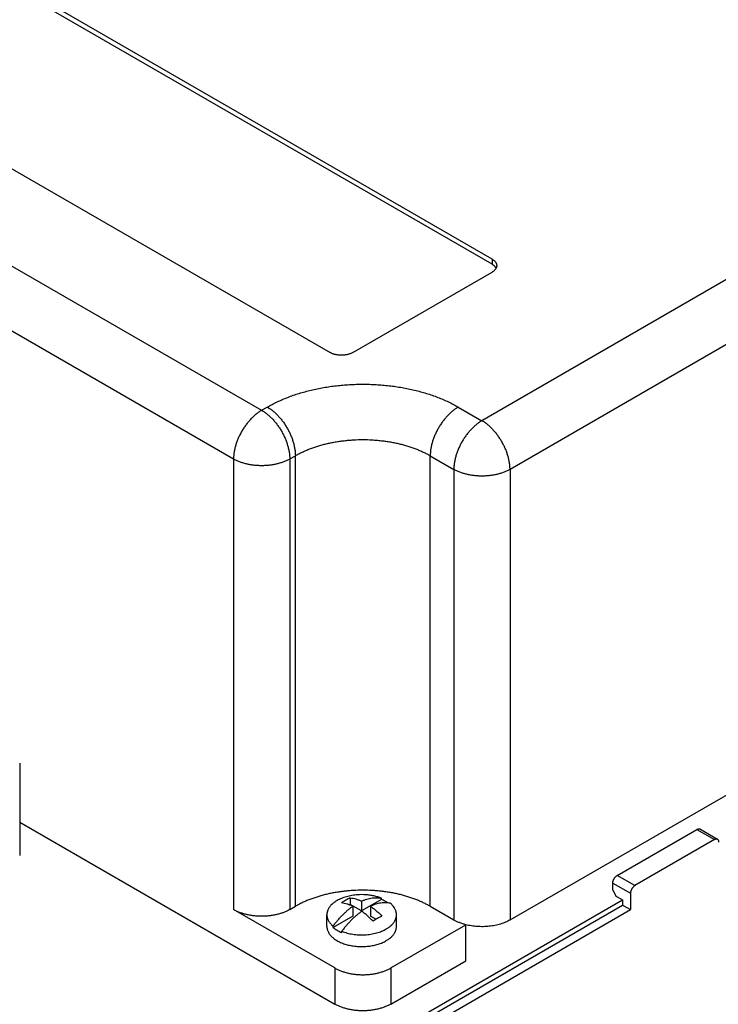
# Model space of a CAD drawing. Header units: inches. Extents: x 0 to 34, y 0 to 22.
# Tile 13 of 33: x 6.9 to 9.1, y 10.2 to 13.3. Entities that reach past the tile are written whole.
import ezdxf

# ---------------------------------------------------------------- set-up
doc = ezdxf.new("R2010")
doc.units = ezdxf.units.IN
doc.header["$LTSCALE"] = 1.87
doc.header["$MEASUREMENT"] = 0
doc.layers.get('0').update_dxf_attribs({"linetype": 'CONTINUOUS'})

msp = doc.modelspace()

# ---------------------------------------------------------------- linework, layer by layer
at = {"color": 9, "linetype": 'CONTINUOUS'}
for p, q in [((3.2174, 14.6431), (7.6722, 12.0709)), ((3.129, 14.49), (7.5838, 11.9179)), ((9.8501, 12.8957), (8.3651, 12.0383)), ((9.9384, 12.7426), (8.4535, 11.8852)), ((8.397, 12.5466), (8.397, 12.5303)), ((7.6722, 12.0709), (7.6898, 12.0812)), ((8.2909, 12.0812), (8.3651, 12.0383)), ((7.7606, 11.9179), (7.7782, 11.9281)), ((7.7782, 10.5107), (7.7782, 11.9281)), ((8.2025, 11.9281), (8.2767, 11.8852)), ((8.2025, 10.5107), (8.2025, 11.9281)), ((7.5838, 11.9179), (7.5838, 10.5005)), ((7.7606, 11.9179), (7.7606, 10.5005)), ((8.2767, 11.8852), (8.2767, 10.4678)), ((8.4535, 11.8852), (8.4535, 10.4678)), ((9.0412, 10.7525), (9.0969, 10.7204)), ((8.8463, 10.5757), (8.7907, 10.6078)), ((8.7767, 10.5837), (8.8324, 10.5516)), ((7.902, 10.3167), (7.902, 10.2032)), ((8.0788, 10.3167), (8.0788, 10.2032))]:
    msp.add_line(p, q, dxfattribs=at)
at = {"color": 7, "linetype": 'CONTINUOUS'}
for p, q in [((8.397, 12.5466), (6.8201, 13.457)), ((8.397, 12.5303), (6.8201, 13.4407)), ((6.311, 13.1631), (7.8878, 12.2526)), ((7.9586, 12.2526), (8.397, 12.5058)), ((8.4535, 10.4678), (9.9384, 11.3252)), ((6.911, 10.9606), (6.911, 10.6707)), ((6.911, 10.7754), (7.902, 10.2032)), ((8.7907, 10.6078), (9.0412, 10.7525)), ((9.1067, 10.7213), (9.0511, 10.7535)), ((9.0969, 10.7204), (8.8463, 10.5757)), ((8.7767, 10.5612), (8.7767, 10.5837)), ((7.4989, 9.7754), (8.8072, 10.5308)), ((7.9511, 10.5374), (7.9511, 10.5166)), ((8.0492, 10.532), (7.9868, 10.496)), ((8.0492, 10.532), (8.0492, 10.5361)), ((8.7767, 10.5612), (8.7879, 10.542)), ((8.8072, 10.5308), (8.7879, 10.542)), ((8.8072, 10.5308), (8.8072, 10.5147)), ((8.8324, 10.5516), (8.8324, 10.5002)), ((7.4989, 9.7593), (8.8072, 10.5147)), ((7.4989, 9.7302), (8.8324, 10.5002)), ((7.902, 10.3167), (7.5838, 10.5005)), ((7.7606, 10.5005), (7.7782, 10.5107)), ((7.9511, 10.5166), (7.9489, 10.5153)), ((7.9868, 10.496), (7.9511, 10.5166)), ((7.9593, 10.5111), (7.9593, 10.48)), ((7.9868, 10.527), (7.9868, 10.496)), ((8.0144, 10.5111), (8.0144, 10.48)), ((8.2025, 10.5107), (8.2767, 10.4678)), ((8.8072, 10.5147), (8.8324, 10.5002)), ((7.8773, 10.4474), (7.8773, 10.4841)), ((7.9593, 10.48), (7.8969, 10.444)), ((8.0315, 10.4702), (8.0144, 10.48)), ((8.0963, 10.4474), (8.0963, 10.4841)), ((7.8969, 10.444), (7.8969, 10.4481)), ((8.0788, 10.3167), (8.3145, 10.4528)), ((8.3145, 10.3394), (8.3145, 10.4528)), ((7.9244, 10.4281), (7.9244, 10.4322)), ((8.0788, 10.2032), (8.3145, 10.3394))]:
    msp.add_line(p, q, dxfattribs=at)
msp.add_arc((7.9868, 10.3586), 0.1888, 86.1296, 93.8704, dxfattribs=at)
for points, knots in [([(8.397, 12.5466), (8.3981, 12.5459), (8.4002, 12.5446), (8.4032, 12.5423), (8.4057, 12.5399), (8.4078, 12.5373), (8.4092, 12.5351), (8.4101, 12.5332), (8.4107, 12.5318), (8.4111, 12.5304), (8.4114, 12.529), (8.4116, 12.5276), (8.4116, 12.5266), (8.4116, 12.5262)], [0, 0, 0, 0, 0.148563, 0.289416, 0.422602, 0.548487, 0.667814, 0.725398, 0.781805, 0.837236, 0.891917, 0.946088, 1, 1, 1, 1]), ([(8.4096, 12.518), (8.4093, 12.5186), (8.4086, 12.5198), (8.4074, 12.5214), (8.4061, 12.5231), (8.4046, 12.5246), (8.4029, 12.5261), (8.4004, 12.5281), (8.3984, 12.5294), (8.397, 12.5303)], [0, 0, 0, 0, 0.110459, 0.224558, 0.342669, 0.465073, 0.591956, 0.723419, 1, 1, 1, 1]), ([(8.4116, 12.5262), (8.4116, 12.5257), (8.4116, 12.5248), (8.4114, 12.5233), (8.4111, 12.5219), (8.4107, 12.5205), (8.4101, 12.5191), (8.4092, 12.5173), (8.4078, 12.515), (8.4057, 12.5125), (8.4032, 12.51), (8.4002, 12.5078), (8.3981, 12.5064), (8.397, 12.5058)], [0, 0, 0, 0, 0.053912, 0.108083, 0.162764, 0.218195, 0.274602, 0.332186, 0.451513, 0.577398, 0.710584, 0.851437, 1, 1, 1, 1]), ([(7.9586, 12.2526), (7.9574, 12.2519), (7.9549, 12.2507), (7.9509, 12.249), (7.9467, 12.2475), (7.9423, 12.2463), (7.9377, 12.2454), (7.9329, 12.2447), (7.9281, 12.2443), (7.9232, 12.2441), (7.9183, 12.2443), (7.9135, 12.2447), (7.9087, 12.2454), (7.9041, 12.2463), (7.8997, 12.2475), (7.8954, 12.249), (7.8915, 12.2507), (7.889, 12.2519), (7.8878, 12.2526)], [0, 0, 0, 0, 0.055839, 0.11418, 0.174784, 0.237354, 0.301549, 0.366993, 0.433283, 0.5, 0.566717, 0.633007, 0.698451, 0.762646, 0.825216, 0.88582, 0.944161, 1, 1, 1, 1]), ([(9.0412, 10.7525), (9.0417, 10.7528), (9.0425, 10.7532), (9.0439, 10.7538), (9.0452, 10.7542), (9.0465, 10.7544), (9.0478, 10.7544), (9.0489, 10.7543), (9.05, 10.754), (9.0507, 10.7537), (9.0511, 10.7535)], [0, 0, 0, 0, 0.14861, 0.289505, 0.42273, 0.54865, 0.668007, 0.781943, 0.89199, 1, 1, 1, 1]), ([(9.1067, 10.7213), (9.1064, 10.7215), (9.1057, 10.7218), (9.1046, 10.7221), (9.1034, 10.7223), (9.1022, 10.7222), (9.1009, 10.722), (9.0996, 10.7216), (9.0982, 10.7211), (9.0973, 10.7206), (9.0969, 10.7204)], [0, 0, 0, 0, 0.10801, 0.218057, 0.331993, 0.45135, 0.57727, 0.710495, 0.85139, 1, 1, 1, 1]), ([(9.1108, 10.7123), (9.1108, 10.7128), (9.1108, 10.7138), (9.1106, 10.7153), (9.1102, 10.7166), (9.1098, 10.7178), (9.1092, 10.7189), (9.1085, 10.7199), (9.1077, 10.7207), (9.1071, 10.7211), (9.1067, 10.7213)], [0, 0, 0, 0, 0.148607, 0.289499, 0.422723, 0.548642, 0.668, 0.781938, 0.891987, 1, 1, 1, 1]), ([(8.7767, 10.5837), (8.7767, 10.5843), (8.7768, 10.5854), (8.777, 10.587), (8.7773, 10.5888), (8.7778, 10.5905), (8.7784, 10.5923), (8.7791, 10.594), (8.7799, 10.5958), (8.7808, 10.5975), (8.7818, 10.5991), (8.7829, 10.6007), (8.7841, 10.6022), (8.7853, 10.6035), (8.7866, 10.6048), (8.7879, 10.606), (8.7893, 10.607), (8.7902, 10.6076), (8.7907, 10.6078)], [0, 0, 0, 0, 0.055837, 0.114176, 0.174779, 0.237348, 0.301543, 0.366986, 0.433276, 0.499994, 0.566712, 0.633002, 0.698447, 0.762643, 0.825214, 0.885819, 0.94416, 1, 1, 1, 1]), ([(8.2025, 10.5107), (8.199, 10.5127), (8.1918, 10.5166), (8.1806, 10.5222), (8.169, 10.5274), (8.157, 10.5323), (8.1446, 10.5369), (8.1317, 10.541), (8.1186, 10.5449), (8.1051, 10.5483), (8.0914, 10.5514), (8.0774, 10.554), (8.0632, 10.5563), (8.0489, 10.5581), (8.0344, 10.5596), (8.0149, 10.561), (7.9904, 10.5617), (7.9659, 10.561), (7.9464, 10.5596), (7.9319, 10.5581), (7.9175, 10.5563), (7.9033, 10.554), (7.8893, 10.5514), (7.8756, 10.5483), (7.8621, 10.5449), (7.849, 10.541), (7.8362, 10.5369), (7.8237, 10.5323), (7.8117, 10.5274), (7.8001, 10.5222), (7.7889, 10.5166), (7.7818, 10.5127), (7.7782, 10.5107)], [0, 0, 0, 0, 0.027597, 0.055844, 0.084717, 0.114188, 0.144225, 0.174793, 0.205853, 0.237364, 0.269281, 0.301559, 0.334149, 0.367002, 0.400067, 0.433291, 0.5, 0.566709, 0.599933, 0.632998, 0.665851, 0.698441, 0.730719, 0.762636, 0.794147, 0.825207, 0.855775, 0.885812, 0.915283, 0.944156, 0.972403, 1, 1, 1, 1]), ([(8.8463, 10.5757), (8.8459, 10.5754), (8.8449, 10.5748), (8.8436, 10.5738), (8.8423, 10.5727), (8.841, 10.5714), (8.8398, 10.57), (8.8386, 10.5685), (8.8375, 10.5669), (8.8365, 10.5653), (8.8356, 10.5636), (8.8348, 10.5619), (8.8341, 10.5601), (8.8335, 10.5584), (8.833, 10.5566), (8.8327, 10.5549), (8.8325, 10.5532), (8.8324, 10.5521), (8.8324, 10.5516)], [0, 0, 0, 0, 0.05584, 0.114181, 0.174786, 0.237357, 0.301553, 0.366998, 0.433288, 0.500006, 0.566724, 0.633014, 0.698457, 0.762652, 0.825221, 0.885824, 0.944163, 1, 1, 1, 1]), ([(7.9741, 10.5469), (7.9711, 10.5467), (7.9651, 10.5462), (7.9562, 10.5449), (7.9475, 10.5432), (7.9392, 10.5411), (7.9311, 10.5386), (7.9234, 10.5358), (7.9162, 10.5325), (7.9116, 10.5301), (7.9094, 10.5288)], [0, 0, 0, 0, 0.134003, 0.266519, 0.396957, 0.524756, 0.649396, 0.770408, 0.887386, 1, 1, 1, 1]), ([(7.9511, 10.5374), (7.9488, 10.5363), (7.9441, 10.5341), (7.9372, 10.5303), (7.9303, 10.5261), (7.9258, 10.523), (7.9235, 10.5214)], [0, 0, 0, 0, 0.23949, 0.486103, 0.739683, 1, 1, 1, 1]), ([(7.9511, 10.5374), (7.954, 10.537), (7.9599, 10.5361), (7.9673, 10.5343), (7.9732, 10.5324), (7.9793, 10.5302), (7.9838, 10.5283), (7.9868, 10.527)], [0, 0, 0, 0, 0.235276, 0.480095, 0.606259, 0.734959, 1, 1, 1, 1]), ([(7.9868, 10.527), (7.9896, 10.5282), (7.995, 10.5305), (8.0033, 10.5334), (8.0114, 10.5356), (8.0194, 10.5371), (8.0272, 10.5379), (8.0348, 10.538), (8.0421, 10.5375), (8.0469, 10.5366), (8.0492, 10.5361)], [0, 0, 0, 0, 0.140887, 0.276821, 0.407886, 0.534262, 0.656225, 0.774158, 0.88855, 1, 1, 1, 1]), ([(8.0492, 10.5361), (8.0474, 10.5368), (8.0436, 10.5382), (8.0378, 10.5401), (8.0317, 10.5418), (8.0255, 10.5433), (8.0192, 10.5446), (8.0106, 10.5459), (8.004, 10.5466), (7.9996, 10.5469)], [0, 0, 0, 0, 0.11765, 0.237921, 0.360579, 0.485363, 0.611999, 0.740195, 1, 1, 1, 1]), ([(8.0697, 10.5214), (8.0682, 10.5224), (8.065, 10.5244), (8.06, 10.5271), (8.0547, 10.5297), (8.0511, 10.5313), (8.0492, 10.532)], [0, 0, 0, 0, 0.238738, 0.485182, 0.739056, 1, 1, 1, 1]), ([(7.7606, 10.5005), (7.7576, 10.4988), (7.7514, 10.4955), (7.7415, 10.4913), (7.731, 10.4877), (7.7199, 10.4847), (7.7084, 10.4823), (7.6965, 10.4806), (7.6844, 10.4796), (7.6722, 10.4792), (7.6599, 10.4796), (7.6478, 10.4806), (7.6359, 10.4823), (7.6244, 10.4847), (7.6133, 10.4877), (7.6028, 10.4913), (7.593, 10.4955), (7.5867, 10.4988), (7.5838, 10.5005)], [0, 0, 0, 0, 0.055839, 0.11418, 0.174784, 0.237354, 0.301549, 0.366993, 0.433283, 0.5, 0.566717, 0.633007, 0.698451, 0.762646, 0.825216, 0.88582, 0.944161, 1, 1, 1, 1]), ([(7.9094, 10.5288), (7.9069, 10.5274), (7.9034, 10.5251), (7.8989, 10.5218), (7.8948, 10.5185), (7.8911, 10.515), (7.8878, 10.5112), (7.8857, 10.5084), (7.8837, 10.5055), (7.882, 10.5025), (7.8806, 10.4995), (7.8794, 10.4965), (7.8785, 10.4934), (7.8778, 10.4903), (7.8774, 10.4872), (7.8773, 10.4852), (7.8773, 10.4841)], [0, 0, 0, 0, 0.148536, 0.219939, 0.289409, 0.422571, 0.486407, 0.548495, 0.60894, 0.667872, 0.725446, 0.781843, 0.837265, 0.891936, 0.946097, 1, 1, 1, 1]), ([(7.8969, 10.4481), (7.8991, 10.4513), (7.9038, 10.4575), (7.9111, 10.4665), (7.9187, 10.4751), (7.9265, 10.4833), (7.9344, 10.491), (7.9426, 10.4982), (7.9508, 10.5049), (7.9564, 10.5091), (7.9593, 10.5111)], [0, 0, 0, 0, 0.131785, 0.262254, 0.391074, 0.517927, 0.642512, 0.76455, 0.883788, 1, 1, 1, 1]), ([(7.9593, 10.5111), (7.9563, 10.5124), (7.9517, 10.5143), (7.9456, 10.5165), (7.9397, 10.5183), (7.9324, 10.5202), (7.9265, 10.5211), (7.9235, 10.5214)], [0, 0, 0, 0, 0.265041, 0.393741, 0.519905, 0.764724, 1, 1, 1, 1]), ([(8.0768, 10.5202), (8.0745, 10.5207), (8.0697, 10.5215), (8.0624, 10.5221), (8.0548, 10.522), (8.047, 10.5211), (8.039, 10.5196), (8.0309, 10.5175), (8.0226, 10.5146), (8.0172, 10.5123), (8.0144, 10.5111)], [0, 0, 0, 0, 0.11145, 0.225842, 0.343775, 0.465738, 0.592114, 0.723179, 0.859113, 1, 1, 1, 1]), ([(8.0144, 10.5111), (8.0175, 10.5089), (8.0237, 10.5043), (8.0327, 10.4969), (8.0416, 10.4889), (8.0473, 10.4832), (8.0501, 10.4802)], [0, 0, 0, 0, 0.240379, 0.487565, 0.740988, 1, 1, 1, 1]), ([(8.0963, 10.4841), (8.0963, 10.4849), (8.0963, 10.4865), (8.096, 10.4889), (8.0957, 10.4913), (8.0951, 10.4937), (8.0944, 10.4961), (8.0932, 10.4992), (8.0914, 10.5031), (8.0886, 10.5076), (8.0852, 10.512), (8.0813, 10.5162), (8.0784, 10.5189), (8.0768, 10.5202)], [0, 0, 0, 0, 0.05662, 0.113403, 0.170507, 0.228088, 0.286295, 0.345268, 0.465976, 0.591179, 0.721597, 0.857757, 1, 1, 1, 1]), ([(7.8773, 10.4841), (7.8773, 10.4833), (7.8774, 10.4817), (7.8776, 10.4793), (7.878, 10.4769), (7.8786, 10.4746), (7.8793, 10.4722), (7.8804, 10.469), (7.8823, 10.4651), (7.8851, 10.4606), (7.8884, 10.4562), (7.8924, 10.452), (7.8953, 10.4494), (7.8969, 10.4481)], [0, 0, 0, 0, 0.05662, 0.113403, 0.170507, 0.228088, 0.286295, 0.345268, 0.465976, 0.591179, 0.721597, 0.857757, 1, 1, 1, 1]), ([(7.9868, 10.4951), (7.984, 10.4932), (7.9784, 10.489), (7.9701, 10.4823), (7.962, 10.4751), (7.954, 10.4674), (7.9463, 10.4592), (7.9387, 10.4506), (7.9314, 10.4416), (7.9267, 10.4353), (7.9244, 10.4322)], [0, 0, 0, 0, 0.116212, 0.23545, 0.357488, 0.482073, 0.608926, 0.737746, 0.868215, 1, 1, 1, 1]), ([(8.0225, 10.4643), (8.0197, 10.4672), (8.014, 10.4729), (8.0051, 10.481), (7.9961, 10.4884), (7.9899, 10.493), (7.9868, 10.4951)], [0, 0, 0, 0, 0.259012, 0.512435, 0.759621, 1, 1, 1, 1]), ([(8.0225, 10.4643), (8.0248, 10.4659), (8.0293, 10.4689), (8.0362, 10.4732), (8.0431, 10.4769), (8.0478, 10.4792), (8.0501, 10.4802)], [0, 0, 0, 0, 0.260317, 0.513897, 0.76051, 1, 1, 1, 1]), ([(8.0643, 10.4394), (8.0667, 10.4408), (8.0703, 10.4431), (8.0748, 10.4464), (8.0788, 10.4497), (8.0826, 10.4533), (8.0858, 10.457), (8.088, 10.4599), (8.09, 10.4628), (8.0916, 10.4657), (8.0931, 10.4687), (8.0943, 10.4718), (8.0952, 10.4748), (8.0958, 10.4779), (8.0962, 10.481), (8.0963, 10.4831), (8.0963, 10.4841)], [0, 0, 0, 0, 0.148536, 0.219939, 0.289409, 0.422571, 0.486407, 0.548495, 0.60894, 0.667872, 0.725446, 0.781843, 0.837265, 0.891936, 0.946097, 1, 1, 1, 1]), ([(7.8773, 10.4474), (7.8773, 10.4466), (7.8774, 10.4451), (7.8776, 10.4427), (7.878, 10.4404), (7.8785, 10.4381), (7.8792, 10.4358), (7.8803, 10.4327), (7.882, 10.4289), (7.8846, 10.4245), (7.8873, 10.421), (7.8896, 10.4182), (7.8922, 10.4155), (7.8958, 10.4121), (7.9005, 10.4084), (7.9057, 10.4048), (7.9114, 10.4015), (7.9174, 10.3984), (7.9238, 10.3956), (7.9306, 10.3931), (7.9376, 10.3908), (7.945, 10.3889), (7.9525, 10.3873), (7.9603, 10.386), (7.9681, 10.385), (7.9761, 10.3844), (7.9841, 10.3841), (7.9922, 10.3842), (8.0002, 10.3846), (8.0082, 10.3853), (8.016, 10.3864), (8.0237, 10.3878), (8.0312, 10.3895), (8.0384, 10.3916), (8.0454, 10.3939), (8.052, 10.3965), (8.0583, 10.3994), (8.0623, 10.4016), (8.0643, 10.4027)], [0, 0, 0, 0, 0.010653, 0.021335, 0.032074, 0.042898, 0.053833, 0.064905, 0.087541, 0.110982, 0.135359, 0.147935, 0.160779, 0.187294, 0.214946, 0.243745, 0.273675, 0.304698, 0.336757, 0.369782, 0.403686, 0.438371, 0.47373, 0.509646, 0.545997, 0.582656, 0.619492, 0.656373, 0.693164, 0.729735, 0.765955, 0.801699, 0.836845, 0.871282, 0.904903, 0.937615, 0.969336, 1, 1, 1, 1]), ([(7.8969, 10.444), (7.8988, 10.4424), (7.9028, 10.4394), (7.9095, 10.4352), (7.9167, 10.4314), (7.9218, 10.4291), (7.9244, 10.4281)], [0, 0, 0, 0, 0.233115, 0.477765, 0.733606, 1, 1, 1, 1]), ([(7.9244, 10.4322), (7.9271, 10.4311), (7.9325, 10.4291), (7.941, 10.4266), (7.9498, 10.4245), (7.9589, 10.4229), (7.9682, 10.4217), (7.9776, 10.421), (7.9871, 10.4208), (7.9966, 10.4211), (8.006, 10.4218), (8.0153, 10.423), (8.0244, 10.4247), (8.0332, 10.4268), (8.0416, 10.4293), (8.0496, 10.4322), (8.0572, 10.4356), (8.062, 10.4381), (8.0643, 10.4394)], [0, 0, 0, 0, 0.059416, 0.120634, 0.183401, 0.247436, 0.312437, 0.378088, 0.444061, 0.510024, 0.575646, 0.640599, 0.704568, 0.767253, 0.828373, 0.887676, 0.944944, 1, 1, 1, 1]), ([(8.0643, 10.4027), (8.0667, 10.4041), (8.0703, 10.4064), (8.0748, 10.4097), (8.0788, 10.413), (8.0826, 10.4166), (8.0858, 10.4203), (8.088, 10.4231), (8.09, 10.426), (8.0916, 10.429), (8.0931, 10.432), (8.0943, 10.435), (8.0952, 10.4381), (8.0958, 10.4412), (8.0962, 10.4443), (8.0963, 10.4464), (8.0963, 10.4474)], [0, 0, 0, 0, 0.148536, 0.219939, 0.289408, 0.422571, 0.486407, 0.548495, 0.60894, 0.667872, 0.725446, 0.781843, 0.837265, 0.891936, 0.946097, 1, 1, 1, 1]), ([(8.3145, 10.4528), (8.311, 10.4537), (8.3043, 10.4557), (8.2945, 10.4592), (8.2853, 10.4632), (8.2795, 10.4662), (8.2767, 10.4678)], [0, 0, 0, 0, 0.263081, 0.518122, 0.764052, 1, 1, 1, 1]), ([(8.4535, 10.4678), (8.4513, 10.4665), (8.4466, 10.464), (8.4392, 10.4606), (8.4315, 10.4576), (8.4233, 10.4549), (8.4149, 10.4525), (8.4061, 10.4506), (8.3972, 10.449), (8.388, 10.4478), (8.3787, 10.447), (8.3694, 10.4466), (8.36, 10.4467), (8.3506, 10.4471), (8.3413, 10.4479), (8.3322, 10.4491), (8.3233, 10.4508), (8.3174, 10.4521), (8.3145, 10.4528)], [0, 0, 0, 0, 0.054623, 0.111166, 0.169504, 0.229485, 0.290932, 0.35365, 0.417425, 0.482035, 0.547243, 0.612808, 0.678485, 0.744025, 0.809184, 0.873721, 0.9374, 1, 1, 1, 1]), ([(7.902, 10.3167), (7.9049, 10.315), (7.9112, 10.3118), (7.921, 10.3076), (7.9315, 10.304), (7.9426, 10.301), (7.9541, 10.2986), (7.966, 10.2969), (7.9781, 10.2958), (7.9904, 10.2955), (8.0026, 10.2958), (8.0147, 10.2969), (8.0266, 10.2986), (8.0381, 10.301), (8.0492, 10.304), (8.0597, 10.3076), (8.0696, 10.3118), (8.0758, 10.315), (8.0788, 10.3167)], [0, 0, 0, 0, 0.055839, 0.11418, 0.174784, 0.237354, 0.301549, 0.366993, 0.433283, 0.5, 0.566717, 0.633007, 0.698451, 0.762646, 0.825216, 0.88582, 0.944161, 1, 1, 1, 1]), ([(8.0788, 10.2032), (8.0758, 10.2015), (8.0696, 10.1983), (8.0597, 10.1941), (8.0492, 10.1905), (8.0381, 10.1875), (8.0266, 10.1851), (8.0147, 10.1834), (8.0026, 10.1823), (7.9904, 10.182), (7.9781, 10.1823), (7.966, 10.1834), (7.9541, 10.1851), (7.9426, 10.1875), (7.9315, 10.1905), (7.921, 10.1941), (7.9112, 10.1983), (7.9049, 10.2015), (7.902, 10.2032)], [0, 0, 0, 0, 0.055839, 0.11418, 0.174784, 0.237354, 0.301549, 0.366993, 0.433283, 0.5, 0.566717, 0.633007, 0.698451, 0.762646, 0.825216, 0.88582, 0.944161, 1, 1, 1, 1])]:
    msp.add_open_spline(points, degree=3, knots=knots, dxfattribs=at)
at = {"color": 9, "linetype": 'CONTINUOUS'}
for points, knots in [([(7.6898, 12.0812), (7.6948, 12.084), (7.705, 12.0896), (7.7208, 12.0975), (7.7373, 12.1049), (7.7543, 12.1118), (7.7719, 12.1183), (7.7901, 12.1242), (7.8087, 12.1296), (7.8278, 12.1345), (7.8472, 12.1388), (7.867, 12.1426), (7.8871, 12.1458), (7.9075, 12.1484), (7.928, 12.1505), (7.9487, 12.1519), (7.9695, 12.1528), (7.9904, 12.1531), (8.0112, 12.1528), (8.032, 12.1519), (8.0527, 12.1505), (8.0733, 12.1484), (8.0936, 12.1458), (8.1137, 12.1426), (8.1335, 12.1388), (8.153, 12.1345), (8.172, 12.1296), (8.1906, 12.1242), (8.2088, 12.1183), (8.2264, 12.1118), (8.2435, 12.1049), (8.2599, 12.0975), (8.2757, 12.0896), (8.2859, 12.084), (8.2909, 12.0812)], [0, 0, 0, 0, 0.027596, 0.055843, 0.084715, 0.114186, 0.144223, 0.174791, 0.205851, 0.237361, 0.269278, 0.301555, 0.334145, 0.366997, 0.400061, 0.433285, 0.466616, 0.5, 0.533384, 0.566715, 0.599939, 0.633003, 0.665855, 0.698445, 0.730722, 0.762639, 0.794149, 0.825209, 0.855777, 0.885814, 0.915285, 0.944157, 0.972404, 1, 1, 1, 1]), ([(7.6898, 12.0812), (7.6928, 12.0794), (7.6987, 12.0757), (7.7073, 12.0693), (7.7157, 12.062), (7.7238, 12.0539), (7.7317, 12.0451), (7.7391, 12.0356), (7.746, 12.0257), (7.7524, 12.0152), (7.7583, 12.0045), (7.7634, 11.9935), (7.7679, 11.9823), (7.7716, 11.9711), (7.7745, 11.96), (7.7766, 11.9491), (7.7779, 11.9385), (7.7782, 11.9315), (7.7782, 11.9281)], [0, 0, 0, 0, 0.055839, 0.114181, 0.174786, 0.237357, 0.301553, 0.366998, 0.433288, 0.500006, 0.566724, 0.633014, 0.698457, 0.762652, 0.825221, 0.885824, 0.944163, 1, 1, 1, 1]), ([(8.2909, 12.0812), (8.2879, 12.0794), (8.282, 12.0757), (8.2735, 12.0693), (8.2651, 12.062), (8.2569, 12.0539), (8.2491, 12.0451), (8.2417, 12.0356), (8.2347, 12.0257), (8.2283, 12.0152), (8.2225, 12.0045), (8.2173, 11.9935), (8.2129, 11.9823), (8.2091, 11.9711), (8.2062, 11.96), (8.2041, 11.9491), (8.2028, 11.9385), (8.2025, 11.9315), (8.2025, 11.9281)], [0, 0, 0, 0, 0.055839, 0.114181, 0.174786, 0.237357, 0.301553, 0.366998, 0.433288, 0.500006, 0.566724, 0.633014, 0.698457, 0.762652, 0.825221, 0.885824, 0.944163, 1, 1, 1, 1]), ([(7.6722, 12.0709), (7.6707, 12.0701), (7.6678, 12.0683), (7.6634, 12.0655), (7.6591, 12.0624), (7.6549, 12.059), (7.6506, 12.0555), (7.6465, 12.0517), (7.6424, 12.0478), (7.6383, 12.0436), (7.6344, 12.0393), (7.6292, 12.0333), (7.6229, 12.0254), (7.616, 12.0154), (7.6096, 12.005), (7.6037, 11.9943), (7.5994, 11.9851), (7.5963, 11.9776), (7.5935, 11.9702), (7.5904, 11.9609), (7.5875, 11.9498), (7.5854, 11.9389), (7.5843, 11.9299), (7.5839, 11.923), (7.5838, 11.9195), (7.5838, 11.9179)], [0, 0, 0, 0, 0.027658, 0.055926, 0.084798, 0.114256, 0.144277, 0.174829, 0.205877, 0.237381, 0.269298, 0.301578, 0.367023, 0.433312, 0.500026, 0.566738, 0.633025, 0.66588, 0.698473, 0.762663, 0.825228, 0.885829, 0.944165, 0.97241, 1, 1, 1, 1]), ([(7.6722, 12.0709), (7.6751, 12.0692), (7.681, 12.0655), (7.6896, 12.059), (7.698, 12.0517), (7.7062, 12.0437), (7.714, 12.0349), (7.7214, 12.0254), (7.7284, 12.0154), (7.7348, 12.005), (7.7406, 11.9943), (7.7458, 11.9833), (7.7502, 11.9721), (7.7539, 11.9609), (7.7568, 11.9498), (7.759, 11.9389), (7.7603, 11.9283), (7.7606, 11.9213), (7.7606, 11.9179)], [0, 0, 0, 0, 0.055839, 0.114181, 0.174786, 0.237357, 0.301553, 0.366998, 0.433288, 0.500006, 0.566724, 0.633014, 0.698457, 0.762652, 0.825221, 0.885824, 0.944163, 1, 1, 1, 1]), ([(8.3651, 12.0383), (8.3622, 12.0366), (8.3563, 12.0328), (8.3477, 12.0264), (8.3393, 12.0191), (8.3312, 12.011), (8.3233, 12.0022), (8.3159, 11.9928), (8.309, 11.9828), (8.3025, 11.9724), (8.2967, 11.9616), (8.2916, 11.9506), (8.2871, 11.9394), (8.2834, 11.9283), (8.2805, 11.9172), (8.2783, 11.9062), (8.2771, 11.8956), (8.2767, 11.8886), (8.2767, 11.8852)], [0, 0, 0, 0, 0.055839, 0.114181, 0.174786, 0.237357, 0.301553, 0.366998, 0.433288, 0.500006, 0.566724, 0.633014, 0.698457, 0.762652, 0.825221, 0.885824, 0.944163, 1, 1, 1, 1]), ([(8.4535, 11.8852), (8.4535, 11.8869), (8.4534, 11.8903), (8.453, 11.8973), (8.4519, 11.9062), (8.4498, 11.9172), (8.4469, 11.9283), (8.4438, 11.9375), (8.441, 11.9449), (8.4379, 11.9524), (8.4336, 11.9616), (8.4277, 11.9724), (8.4213, 11.9828), (8.4144, 11.9928), (8.4081, 12.0007), (8.403, 12.0067), (8.399, 12.011), (8.3949, 12.0151), (8.3908, 12.0191), (8.3867, 12.0228), (8.3824, 12.0264), (8.3782, 12.0297), (8.3739, 12.0328), (8.3695, 12.0357), (8.3666, 12.0374), (8.3651, 12.0383)], [0, 0, 0, 0, 0.02759, 0.055835, 0.114171, 0.174772, 0.237337, 0.301527, 0.33412, 0.366975, 0.433262, 0.499974, 0.566688, 0.632977, 0.698422, 0.730702, 0.762619, 0.794123, 0.825171, 0.855723, 0.885744, 0.915202, 0.944074, 0.972342, 1, 1, 1, 1]), ([(7.7782, 11.9281), (7.7818, 11.9301), (7.7889, 11.934), (7.8001, 11.9396), (7.8117, 11.9448), (7.8237, 11.9497), (7.8362, 11.9542), (7.849, 11.9584), (7.8621, 11.9623), (7.8756, 11.9657), (7.8893, 11.9688), (7.9033, 11.9714), (7.9175, 11.9737), (7.9319, 11.9755), (7.9464, 11.977), (7.9659, 11.9784), (7.9904, 11.9791), (8.0149, 11.9784), (8.0344, 11.977), (8.0489, 11.9755), (8.0632, 11.9737), (8.0774, 11.9714), (8.0914, 11.9688), (8.1051, 11.9657), (8.1186, 11.9623), (8.1317, 11.9584), (8.1446, 11.9542), (8.157, 11.9497), (8.169, 11.9448), (8.1806, 11.9396), (8.1918, 11.934), (8.199, 11.9301), (8.2025, 11.9281)], [0, 0, 0, 0, 0.027597, 0.055844, 0.084717, 0.114188, 0.144225, 0.174793, 0.205853, 0.237364, 0.269281, 0.301559, 0.334149, 0.367002, 0.400067, 0.433291, 0.5, 0.566709, 0.599933, 0.632998, 0.665851, 0.698441, 0.730719, 0.762636, 0.794147, 0.825207, 0.855775, 0.885812, 0.915283, 0.944156, 0.972403, 1, 1, 1, 1]), ([(7.7606, 11.9179), (7.7591, 11.917), (7.7561, 11.9153), (7.7515, 11.913), (7.7466, 11.9108), (7.7416, 11.9088), (7.7364, 11.9069), (7.7311, 11.9052), (7.7256, 11.9036), (7.72, 11.9022), (7.7143, 11.9009), (7.7065, 11.8994), (7.6965, 11.898), (7.6844, 11.8969), (7.6722, 11.8966), (7.6599, 11.8969), (7.6498, 11.8978), (7.6418, 11.8988), (7.634, 11.9001), (7.6244, 11.9021), (7.6133, 11.9051), (7.6028, 11.9087), (7.5945, 11.9123), (7.5882, 11.9154), (7.5852, 11.917), (7.5838, 11.9179)], [0, 0, 0, 0, 0.027657, 0.055926, 0.084797, 0.114255, 0.144276, 0.174827, 0.205875, 0.237378, 0.269294, 0.301574, 0.367018, 0.433307, 0.50002, 0.566732, 0.633018, 0.665874, 0.698466, 0.762657, 0.825223, 0.885825, 0.944163, 0.972409, 1, 1, 1, 1]), ([(8.4535, 11.8852), (8.4521, 11.8843), (8.4491, 11.8827), (8.4428, 11.8796), (8.4345, 11.876), (8.424, 11.8724), (8.4129, 11.8694), (8.4033, 11.8674), (8.3955, 11.8662), (8.3875, 11.8651), (8.3774, 11.8643), (8.3651, 11.8639), (8.3529, 11.8643), (8.3408, 11.8653), (8.3308, 11.8668), (8.323, 11.8683), (8.3173, 11.8695), (8.3117, 11.871), (8.3062, 11.8725), (8.3009, 11.8743), (8.2957, 11.8762), (8.2907, 11.8782), (8.2859, 11.8804), (8.2812, 11.8827), (8.2782, 11.8843), (8.2767, 11.8852)], [0, 0, 0, 0, 0.027591, 0.055837, 0.114175, 0.174777, 0.237343, 0.301534, 0.334126, 0.366982, 0.433268, 0.49998, 0.566693, 0.632982, 0.698426, 0.730706, 0.762622, 0.794125, 0.825173, 0.855724, 0.885745, 0.915203, 0.944074, 0.972343, 1, 1, 1, 1])]:
    msp.add_open_spline(points, degree=3, knots=knots, dxfattribs=at)

doc.saveas('drawing.dxf')
